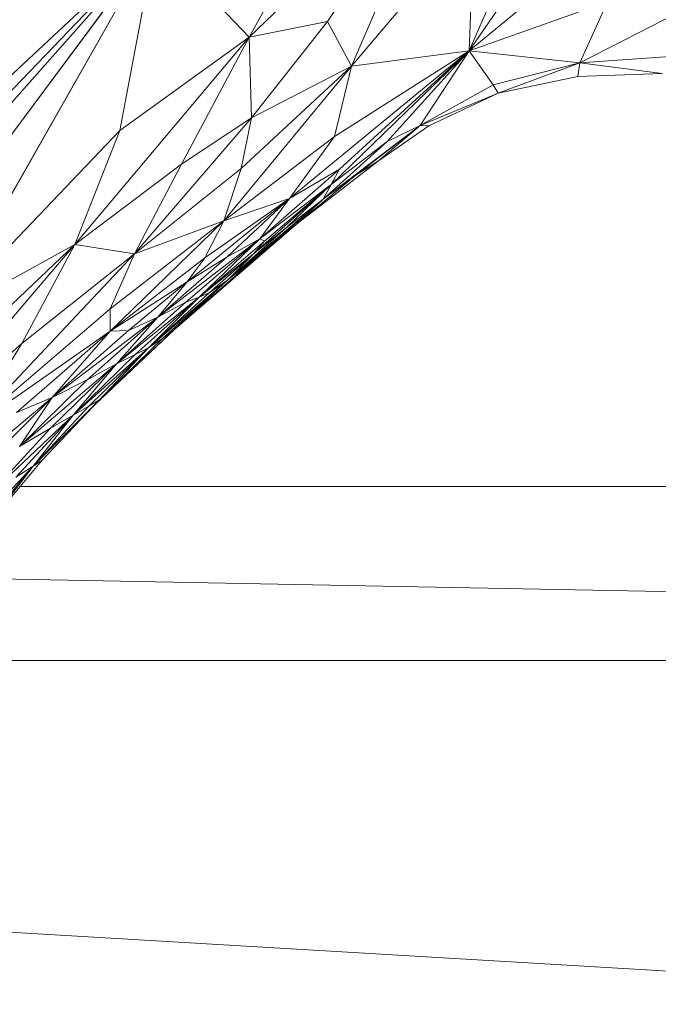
# Model space of a CAD drawing. Header units: feet. Extents: x 154 to 734, y 944 to 1247.
# Tile 37 of 63: x 290.1 to 293.16, y 988.8 to 993.51. Entities that reach past the tile are written whole.
import ezdxf

# ---------------------------------------------------------------- set-up
doc = ezdxf.new("R2010")
doc.units = ezdxf.units.FT
doc.header["$MEASUREMENT"] = 0
doc.layers.get('0').update_dxf_attribs({"true_color": 0x5890e1})

# ---------------------------------------------------------------- blocks, each defined once
blk = doc.blocks.new('A$Ca1c6a726')
at = {"color": 0, "linetype": 'Continuous', "lineweight": 0, "extrusion": (2.22045e-16, 1, -2.22045e-16)}
for p, q in [((138.7587, 50.6617), (138.059, 49.0343)), ((138.7587, 50.6617), (138.059, 49.0343)), ((138.8249, 50.148), (138.059, 49.0343)), ((138.8249, 50.148), (138.059, 49.0343)), ((137.5506, 50.086), (137.0067, 49.1)), ((137.0067, 49.1), (137.5506, 50.086)), ((137.9442, 50.0082), (137.0067, 49.1)), ((137.9442, 50.0082), (137.0067, 49.1)), ((137.9442, 50.0082), (137.38, 49.1745)), ((137.38, 49.1745), (137.9442, 50.0082)), ((137.9442, 50.0082), (137.4956, 48.9616)), ((137.4956, 48.9616), (137.9442, 50.0082)), ((139.0851, 49.8841), (138.059, 49.0343)), ((139.0851, 49.8841), (138.059, 49.0343)), ((138.0803, 49.6523), (137.4956, 48.9616)), ((138.0803, 49.6523), (137.4956, 48.9616)), ((138.0803, 49.6523), (138.059, 49.0343)), ((138.059, 49.0343), (138.0803, 49.6523)), ((136.5606, 49.5667), (133.8274, 46.4907)), ((136.5606, 49.5667), (133.8274, 46.4907)), ((136.5606, 49.5667), (134.4396, 47.3557)), ((136.5606, 49.5667), (134.4396, 47.3557)), ((136.5606, 49.5667), (134.5108, 47.6493)), ((136.5606, 49.5667), (134.5108, 47.6493)), ((136.5606, 49.5667), (135.0479, 47.5305)), ((135.0479, 47.5305), (136.5606, 49.5667)), ((136.5606, 49.5667), (135.5296, 47.7551)), ((135.5296, 47.7551), (136.5606, 49.5667)), ((136.5606, 49.5667), (136.3864, 48.6546)), ((136.3864, 48.6546), (136.5606, 49.5667)), ((137.0067, 49.1), (136.5606, 49.5667)), ((137.0067, 49.1), (136.5606, 49.5667)), ((138.7201, 49.2696), (138.059, 49.0343)), ((138.7201, 49.2696), (138.059, 49.0343)), ((139.1644, 49.2724), (138.5881, 48.978)), ((139.1644, 49.2724), (138.5881, 48.978)), ((138.5881, 48.978), (138.7201, 49.2696)), ((138.7201, 49.2696), (138.5881, 48.978)), ((137.38, 49.1745), (137.0067, 49.1)), ((137.38, 49.1745), (137.0067, 49.1)), ((137.38, 49.1745), (137.0179, 48.7144)), ((137.0179, 48.7144), (137.38, 49.1745)), ((137.4956, 48.9616), (137.38, 49.1745)), ((137.4956, 48.9616), (137.38, 49.1745)), ((137.0067, 49.1), (136.172, 48.1089)), ((137.0067, 49.1), (136.172, 48.1089)), ((137.0067, 49.1), (136.3864, 48.6546)), ((137.0067, 49.1), (136.3864, 48.6546)), ((137.0067, 49.1), (136.6829, 48.4929)), ((136.6829, 48.4929), (137.0067, 49.1)), ((137.0179, 48.7144), (137.0067, 49.1)), ((137.0179, 48.7144), (137.0067, 49.1)), ((138.059, 49.0343), (137.1986, 48.3279)), ((138.059, 49.0343), (137.1986, 48.3279)), ((138.059, 49.0343), (137.3986, 48.3948)), ((138.059, 49.0343), (137.3986, 48.3948)), ((138.059, 49.0343), (137.4148, 48.6249)), ((138.059, 49.0343), (137.4148, 48.6249)), ((138.059, 49.0343), (137.4388, 48.469)), ((137.4388, 48.469), (138.059, 49.0343)), ((138.059, 49.0343), (137.4956, 48.9616)), ((138.059, 49.0343), (137.4956, 48.9616)), ((138.059, 49.0343), (137.666, 48.601)), ((137.666, 48.601), (138.059, 49.0343)), ((138.059, 49.0343), (137.8234, 48.678)), ((137.8234, 48.678), (138.059, 49.0343)), ((138.5881, 48.978), (138.059, 49.0343)), ((138.5881, 48.978), (138.059, 49.0343)), ((138.1733, 48.8725), (138.059, 49.0343)), ((138.1733, 48.8725), (138.059, 49.0343)), ((138.1733, 48.8725), (138.5881, 48.978)), ((138.5881, 48.978), (138.1733, 48.8725)), ((138.5881, 48.978), (138.1974, 48.8328)), ((138.1974, 48.8328), (138.5881, 48.978)), ((138.5881, 48.978), (138.5784, 48.9113)), ((138.5784, 48.9113), (138.5881, 48.978)), ((139.0206, 49.0073), (138.5881, 48.978)), ((139.0206, 49.0073), (138.5881, 48.978)), ((138.9812, 48.9265), (138.5881, 48.978)), ((138.9812, 48.9265), (138.5881, 48.978)), ((137.4956, 48.9616), (136.8846, 48.2226)), ((137.4956, 48.9616), (136.8846, 48.2226)), ((137.4956, 48.9616), (136.9673, 48.4715)), ((137.4956, 48.9616), (136.9673, 48.4715)), ((137.4956, 48.9616), (137.0179, 48.7144)), ((137.4956, 48.9616), (137.0179, 48.7144)), ((137.4956, 48.9616), (137.4148, 48.6249)), ((137.4148, 48.6249), (137.4956, 48.9616)), ((138.9812, 48.9265), (138.5784, 48.9113)), ((138.9812, 48.9265), (138.5784, 48.9113)), ((138.5784, 48.9113), (138.1974, 48.8328)), ((138.5784, 48.9113), (138.1974, 48.8328)), ((138.5784, 48.9113), (138.1974, 48.8328)), ((138.5784, 48.9113), (138.1974, 48.8328)), ((138.1733, 48.8725), (137.8234, 48.678)), ((138.1733, 48.8725), (137.8234, 48.678)), ((138.1974, 48.8328), (137.8234, 48.678)), ((138.1974, 48.8328), (137.8234, 48.678)), ((137.8662, 48.6765), (138.1974, 48.8328)), ((138.1974, 48.8328), (137.8662, 48.6765)), ((138.1974, 48.8328), (137.8662, 48.6765)), ((137.8662, 48.6765), (138.1974, 48.8328)), ((138.1974, 48.8328), (138.1733, 48.8725)), ((138.1974, 48.8328), (138.1733, 48.8725)), ((138.1974, 48.8328), (138.1969, 48.8326)), ((138.1974, 48.8328), (138.1969, 48.8326)), ((138.1974, 48.8328), (138.1973, 48.8328)), ((138.1974, 48.8328), (138.1973, 48.8328)), ((138.1974, 48.8328), (138.1974, 48.8328)), ((138.1974, 48.8328), (138.1974, 48.8328)), ((137.0179, 48.7144), (136.4577, 48.0636)), ((137.0179, 48.7144), (136.4577, 48.0636)), ((137.0179, 48.7144), (136.6829, 48.4929)), ((137.0179, 48.7144), (136.6829, 48.4929)), ((137.0179, 48.7144), (136.9673, 48.4715)), ((136.9673, 48.4715), (137.0179, 48.7144)), ((136.3864, 48.6546), (135.5296, 47.7551)), ((136.3864, 48.6546), (135.5296, 47.7551)), ((136.3864, 48.6546), (136.172, 48.1089)), ((136.172, 48.1089), (136.3864, 48.6546)), ((137.8234, 48.678), (137.3599, 48.3259)), ((137.8234, 48.678), (137.3599, 48.3259)), ((137.8234, 48.678), (137.517, 48.4404)), ((137.517, 48.4404), (137.8234, 48.678)), ((137.8234, 48.678), (137.6241, 48.5081)), ((137.6241, 48.5081), (137.8234, 48.678)), ((137.8662, 48.6765), (137.6241, 48.5081)), ((137.8662, 48.6765), (137.6241, 48.5081)), ((137.8234, 48.678), (137.666, 48.601)), ((137.8234, 48.678), (137.666, 48.601)), ((137.8662, 48.6765), (137.8234, 48.678)), ((137.8662, 48.6765), (137.8234, 48.678)), ((137.4148, 48.6249), (136.8846, 48.2226)), ((137.4148, 48.6249), (136.8846, 48.2226)), ((137.4148, 48.6249), (137.1986, 48.3279)), ((137.1986, 48.3279), (137.4148, 48.6249)), ((137.666, 48.601), (137.3599, 48.3259)), ((137.666, 48.601), (137.3599, 48.3259)), ((137.666, 48.601), (137.3986, 48.3948)), ((137.666, 48.601), (137.3986, 48.3948)), ((137.6241, 48.5081), (137.2327, 48.2057)), ((137.6241, 48.5081), (137.2327, 48.2057)), ((137.6241, 48.5081), (137.517, 48.4404)), ((137.6241, 48.5081), (137.517, 48.4404)), ((136.6829, 48.4929), (136.172, 48.1089)), ((136.6829, 48.4929), (136.172, 48.1089)), ((136.6829, 48.4929), (136.4577, 48.0636)), ((136.4577, 48.0636), (136.6829, 48.4929)), ((136.9673, 48.4715), (136.4577, 48.0636)), ((136.9673, 48.4715), (136.4577, 48.0636)), ((136.9673, 48.4715), (136.8846, 48.2226)), ((136.8846, 48.2226), (136.9673, 48.4715)), ((137.4388, 48.469), (137.0562, 48.1354)), ((137.4388, 48.469), (137.0562, 48.1354)), ((137.4388, 48.469), (137.1986, 48.3279)), ((137.4388, 48.469), (137.1986, 48.3279)), ((137.4388, 48.469), (137.3986, 48.3948)), ((137.3986, 48.3948), (137.4388, 48.469)), ((137.517, 48.4404), (137.2327, 48.2057)), ((137.517, 48.4404), (137.2327, 48.2057)), ((137.517, 48.4404), (137.3599, 48.3259)), ((137.517, 48.4404), (137.3599, 48.3259)), ((137.3986, 48.3948), (137.0272, 48.0644)), ((137.3986, 48.3948), (137.0272, 48.0644)), ((137.3986, 48.3948), (137.0562, 48.1354)), ((137.3986, 48.3948), (137.0562, 48.1354)), ((137.0792, 48.1249), (137.3986, 48.3948)), ((137.3986, 48.3948), (137.0792, 48.1249)), ((137.3986, 48.3948), (137.1844, 48.1898)), ((137.1844, 48.1898), (137.3986, 48.3948)), ((137.3986, 48.3948), (137.3599, 48.3259)), ((137.3599, 48.3259), (137.3986, 48.3948)), ((137.1986, 48.3279), (136.7086, 47.9306)), ((137.1986, 48.3279), (136.7086, 47.9306)), ((137.1986, 48.3279), (136.7942, 48.0451)), ((137.1986, 48.3279), (136.7942, 48.0451)), ((137.1986, 48.3279), (136.8846, 48.2226)), ((137.1986, 48.3279), (136.8846, 48.2226)), ((137.1986, 48.3279), (136.8995, 48.0476)), ((136.8995, 48.0476), (137.1986, 48.3279)), ((137.3599, 48.3259), (136.9029, 47.9386)), ((137.3599, 48.3259), (136.9029, 47.9386)), ((137.3599, 48.3259), (137.0396, 48.0458)), ((137.0396, 48.0458), (137.3599, 48.3259)), ((137.1986, 48.3279), (137.0562, 48.1354)), ((137.0562, 48.1354), (137.1986, 48.3279)), ((137.3599, 48.3259), (137.1844, 48.1898)), ((137.3599, 48.3259), (137.1844, 48.1898)), ((137.3599, 48.3259), (137.2327, 48.2057)), ((137.2327, 48.2057), (137.3599, 48.3259)), ((136.8846, 48.2226), (136.3408, 47.8011)), ((136.8846, 48.2226), (136.3408, 47.8011)), ((136.8846, 48.2226), (136.3415, 47.6946)), ((136.3415, 47.6946), (136.8846, 48.2226)), ((136.8846, 48.2226), (136.4577, 48.0636)), ((136.8846, 48.2226), (136.4577, 48.0636)), ((136.8846, 48.2226), (136.7942, 48.0451)), ((136.7942, 48.0451), (136.8846, 48.2226)), ((137.2327, 48.2057), (136.6483, 47.7022)), ((137.2327, 48.2057), (136.6483, 47.7022)), ((137.1844, 48.1898), (136.9029, 47.9386)), ((137.1844, 48.1898), (136.9029, 47.9386)), ((137.1844, 48.1898), (137.0272, 48.0644)), ((137.1844, 48.1898), (137.0272, 48.0644)), ((137.2327, 48.2057), (137.0396, 48.0458)), ((137.2327, 48.2057), (137.0396, 48.0458)), ((137.0562, 48.1354), (136.5694, 47.7611)), ((137.0562, 48.1354), (136.5694, 47.7611)), ((137.0562, 48.1354), (136.7027, 47.8325)), ((136.7027, 47.8325), (137.0562, 48.1354)), ((137.0562, 48.1354), (136.7661, 47.8569)), ((136.7661, 47.8569), (137.0562, 48.1354)), ((137.0792, 48.1249), (136.7661, 47.8569)), ((137.0792, 48.1249), (136.7661, 47.8569)), ((137.0562, 48.1354), (136.8995, 48.0476)), ((137.0562, 48.1354), (136.8995, 48.0476)), ((137.0792, 48.1249), (137.0272, 48.0644)), ((137.0272, 48.0644), (137.0792, 48.1249)), ((137.0792, 48.1249), (137.0562, 48.1354)), ((137.0792, 48.1249), (137.0562, 48.1354)), ((136.172, 48.1089), (135.2979, 47.0856)), ((136.172, 48.1089), (135.2979, 47.0856)), ((136.172, 48.1089), (135.5278, 47.4962)), ((136.172, 48.1089), (135.5278, 47.4962)), ((136.172, 48.1089), (135.5296, 47.7551)), ((136.172, 48.1089), (135.5296, 47.7551)), ((136.172, 48.1089), (135.9177, 47.6357)), ((135.9177, 47.6357), (136.172, 48.1089)), ((136.4577, 48.0636), (136.172, 48.1089)), ((136.4577, 48.0636), (136.172, 48.1089)), ((136.4577, 48.0636), (135.6655, 47.2233)), ((136.4577, 48.0636), (135.6655, 47.2233)), ((136.4577, 48.0636), (135.9177, 47.6357)), ((136.4577, 48.0636), (135.9177, 47.6357)), ((136.4577, 48.0636), (136.3408, 47.8011)), ((136.3408, 47.8011), (136.4577, 48.0636)), ((136.7942, 48.0451), (136.3415, 47.6946)), ((136.7942, 48.0451), (136.3415, 47.6946)), ((136.8995, 48.0476), (136.5694, 47.7611)), ((136.8995, 48.0476), (136.5694, 47.7611)), ((137.0396, 48.0458), (136.6483, 47.7022)), ((137.0396, 48.0458), (136.6483, 47.7022)), ((136.8995, 48.0476), (136.7086, 47.9306)), ((136.8995, 48.0476), (136.7086, 47.9306)), ((136.7942, 48.0451), (136.7086, 47.9306)), ((136.7086, 47.9306), (136.7942, 48.0451)), ((137.0272, 48.0644), (136.7661, 47.8569)), ((137.0272, 48.0644), (136.7661, 47.8569)), ((137.0272, 48.0644), (136.8144, 47.8777)), ((136.8144, 47.8777), (137.0272, 48.0644)), ((137.0272, 48.0644), (136.9029, 47.9386)), ((136.9029, 47.9386), (137.0272, 48.0644)), ((137.0396, 48.0458), (136.9029, 47.9386)), ((137.0396, 48.0458), (136.9029, 47.9386)), ((136.9029, 47.9386), (136.5251, 47.615)), ((136.9029, 47.9386), (136.5251, 47.615)), ((136.9029, 47.9386), (136.592, 47.6583)), ((136.592, 47.6583), (136.9029, 47.9386)), ((136.9029, 47.9386), (136.6483, 47.7022)), ((136.6483, 47.7022), (136.9029, 47.9386)), ((136.9029, 47.9386), (136.8144, 47.8777)), ((136.9029, 47.9386), (136.8144, 47.8777)), ((136.7086, 47.9306), (136.3415, 47.6946)), ((136.7086, 47.9306), (136.3415, 47.6946)), ((136.7086, 47.9306), (136.4283, 47.697)), ((136.4283, 47.697), (136.7086, 47.9306)), ((136.7086, 47.9306), (136.5694, 47.7611)), ((136.5694, 47.7611), (136.7086, 47.9306)), ((136.7661, 47.8569), (136.3715, 47.5382)), ((136.7661, 47.8569), (136.3715, 47.5382)), ((136.7661, 47.8569), (136.4605, 47.5821)), ((136.4605, 47.5821), (136.7661, 47.8569)), ((136.8144, 47.8777), (136.5251, 47.615)), ((136.8144, 47.8777), (136.5251, 47.615)), ((136.7661, 47.8569), (136.5251, 47.615)), ((136.5251, 47.615), (136.7661, 47.8569)), ((136.7661, 47.8569), (136.7027, 47.8325)), ((136.7661, 47.8569), (136.7027, 47.8325)), ((136.8144, 47.8777), (136.7661, 47.8569)), ((136.8144, 47.8777), (136.7661, 47.8569)), ((136.3408, 47.8011), (135.6655, 47.2233)), ((136.3408, 47.8011), (135.6655, 47.2233)), ((136.3415, 47.6946), (136.3408, 47.8011)), ((136.3415, 47.6946), (136.3408, 47.8011)), ((136.7027, 47.8325), (136.3715, 47.5382)), ((136.7027, 47.8325), (136.3715, 47.5382)), ((136.7027, 47.8325), (136.5694, 47.7611)), ((136.7027, 47.8325), (136.5694, 47.7611)), ((136.5694, 47.7611), (136.0632, 47.3763)), ((136.5694, 47.7611), (136.0632, 47.3763)), ((136.5694, 47.7611), (136.2309, 47.4618)), ((136.2309, 47.4618), (136.5694, 47.7611)), ((136.5694, 47.7611), (136.3715, 47.5382)), ((136.3715, 47.5382), (136.5694, 47.7611)), ((136.5694, 47.7611), (136.4283, 47.697)), ((136.5694, 47.7611), (136.4283, 47.697)), ((136.2717, 47.347), (136.6483, 47.7022)), ((136.6483, 47.7022), (136.2717, 47.347)), ((136.6483, 47.7022), (136.2718, 47.3471)), ((136.6483, 47.7022), (136.2718, 47.3471)), ((136.6483, 47.7022), (136.2896, 47.3659)), ((136.6483, 47.7022), (136.2896, 47.3659)), ((136.6483, 47.7022), (136.592, 47.6583)), ((136.6483, 47.7022), (136.592, 47.6583)), ((136.3415, 47.6946), (135.6655, 47.2233)), ((136.3415, 47.6946), (135.6655, 47.2233)), ((136.3415, 47.6946), (135.8928, 47.305)), ((135.8928, 47.305), (136.3415, 47.6946)), ((136.4283, 47.697), (136.0632, 47.3763)), ((136.4283, 47.697), (136.0632, 47.3763)), ((136.3415, 47.6946), (136.0632, 47.3763)), ((136.0632, 47.3763), (136.3415, 47.6946)), ((136.592, 47.6583), (136.2896, 47.3659)), ((136.592, 47.6583), (136.2896, 47.3659)), ((136.4283, 47.697), (136.3415, 47.6946)), ((136.4283, 47.697), (136.3415, 47.6946)), ((136.592, 47.6583), (136.5251, 47.615)), ((136.592, 47.6583), (136.5251, 47.615)), ((135.9177, 47.6357), (135.2979, 47.0856)), ((135.9177, 47.6357), (135.2979, 47.0856)), ((135.9177, 47.6357), (135.6655, 47.2233)), ((135.6655, 47.2233), (135.9177, 47.6357)), ((136.5251, 47.615), (136.1641, 47.292)), ((136.5251, 47.615), (136.1641, 47.292)), ((136.5251, 47.615), (136.2392, 47.335)), ((136.2392, 47.335), (136.5251, 47.615)), ((136.5251, 47.615), (136.2896, 47.3659)), ((136.2896, 47.3659), (136.5251, 47.615)), ((136.5251, 47.615), (136.4605, 47.5821)), ((136.5251, 47.615), (136.4605, 47.5821)), ((136.4605, 47.5821), (136.1641, 47.292)), ((136.4605, 47.5821), (136.1641, 47.292)), ((136.4605, 47.5821), (136.3715, 47.5382)), ((136.4605, 47.5821), (136.3715, 47.5382)), ((136.3715, 47.5382), (135.9064, 47.1433)), ((136.3715, 47.5382), (135.9064, 47.1433)), ((136.3715, 47.5382), (136.056, 47.2303)), ((136.056, 47.2303), (136.3715, 47.5382)), ((136.3715, 47.5382), (136.1641, 47.292)), ((136.1641, 47.292), (136.3715, 47.5382)), ((136.3715, 47.5382), (136.2309, 47.4618)), ((136.3715, 47.5382), (136.2309, 47.4618)), ((136.2309, 47.4618), (135.9064, 47.1433)), ((136.2309, 47.4618), (135.9064, 47.1433)), ((136.2309, 47.4618), (136.0632, 47.3763)), ((136.2309, 47.4618), (136.0632, 47.3763)), ((136.0632, 47.3763), (135.5001, 46.9051)), ((136.0632, 47.3763), (135.5001, 46.9051)), ((136.0632, 47.3763), (135.7196, 47.0338)), ((135.7196, 47.0338), (136.0632, 47.3763)), ((136.0632, 47.3763), (135.8928, 47.305)), ((136.0632, 47.3763), (135.8928, 47.305)), ((136.0632, 47.3763), (135.9064, 47.1433)), ((135.9064, 47.1433), (136.0632, 47.3763)), ((136.2896, 47.3659), (135.972, 47.0485)), ((136.2896, 47.3659), (135.972, 47.0485)), ((136.2392, 47.335), (135.972, 47.0485)), ((136.2392, 47.335), (135.972, 47.0485)), ((136.2896, 47.3659), (136.014, 47.0757)), ((136.014, 47.0757), (136.2896, 47.3659)), ((136.2392, 47.335), (136.1641, 47.292)), ((136.2392, 47.335), (136.1641, 47.292)), ((136.2896, 47.3659), (136.2392, 47.335)), ((136.2896, 47.3659), (136.2392, 47.335)), ((136.1641, 47.292), (135.7677, 46.9187)), ((136.1641, 47.292), (135.7677, 46.9187)), ((136.1641, 47.292), (135.8893, 46.9959)), ((135.8893, 46.9959), (136.1641, 47.292)), ((136.1641, 47.292), (135.972, 47.0485)), ((135.972, 47.0485), (136.1641, 47.292)), ((136.1641, 47.292), (136.056, 47.2303)), ((136.1641, 47.292), (136.056, 47.2303)), ((136.056, 47.2303), (135.7677, 46.9187)), ((136.056, 47.2303), (135.7677, 46.9187)), ((136.056, 47.2303), (135.9064, 47.1433)), ((136.056, 47.2303), (135.9064, 47.1433)), ((135.972, 47.0485), (135.6487, 46.7033)), ((135.972, 47.0485), (135.6487, 46.7033)), ((135.972, 47.0485), (135.7383, 46.7667)), ((135.7383, 46.7667), (135.972, 47.0485)), ((136.014, 47.0757), (135.7833, 46.802)), ((136.014, 47.0757), (135.7833, 46.802)), ((135.972, 47.0485), (135.7833, 46.802)), ((135.7833, 46.802), (135.972, 47.0485)), ((135.972, 47.0485), (135.8893, 46.9959)), ((135.972, 47.0485), (135.8893, 46.9959)), ((136.014, 47.0757), (135.972, 47.0485)), ((136.014, 47.0757), (135.972, 47.0485)), ((156.7265, 46.9519), (135.9096, 46.9519)), ((156.7265, 46.9519), (135.9096, 46.9519)), ((156.7265, 46.9519), (135.9096, 46.9519)), ((156.7265, 46.9519), (135.9096, 46.9519)), ((156.7265, 46.9519), (135.9096, 46.9519)), ((156.7265, 46.9519), (135.9096, 46.9519)), ((156.0133, 46.1187), (135.5866, 46.5142)), ((156.0133, 46.1187), (135.5866, 46.5142)), ((156.0133, 46.1187), (135.4257, 46.1187)), ((135.4257, 46.1187), (156.0133, 46.1187)), ((150.3003, 43.9696), (135.6221, 44.8331)), ((150.3003, 43.9696), (135.6221, 44.8331))]:
    blk.add_line(p, q, dxfattribs=at)

msp = doc.modelspace()

# ---------------------------------------------------------------- block references
msp.add_blockref('A$Ca1c6a726', (154.1921, 944.327, -71.7993))

doc.saveas('drawing.dxf')
